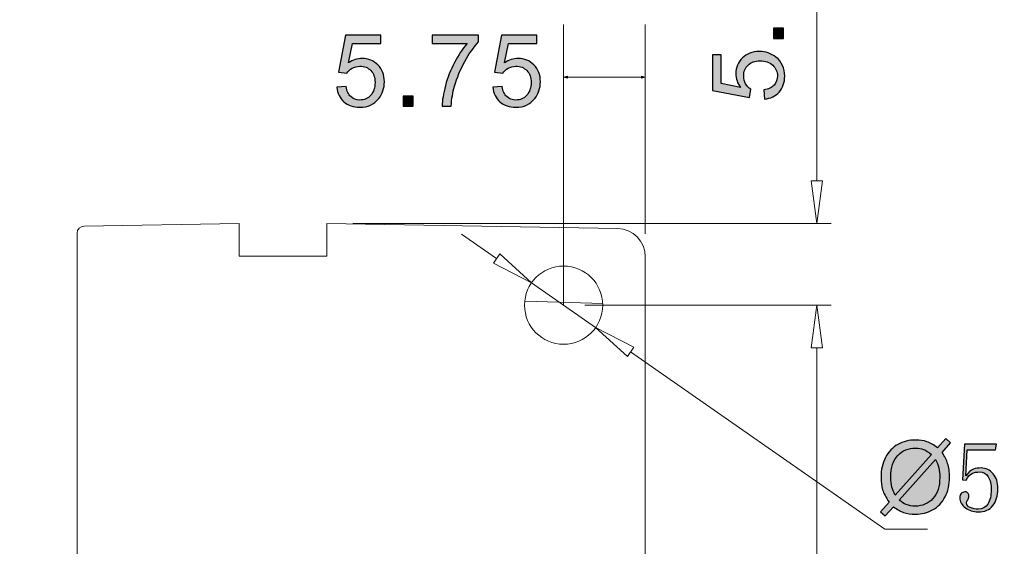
# Model space of a CAD drawing. Header units: millimetres. Extents: x -296 to 295, y -209 to 209.
# Tile 118 of 120: x 180 to 249, y 137 to 174. Entities that reach past the tile are written whole.
import ezdxf

# ---------------------------------------------------------------- set-up
doc = ezdxf.new("R2010")
doc.units = ezdxf.units.MM
doc.header["$MEASUREMENT"] = 0
doc.layers.add('layer 1', color=7, linetype='Continuous')

msp = doc.modelspace()

# ---------------------------------------------------------------- hatches: boundary and pattern name
at = {"layer": 'layer 1'}
h = msp.add_hatch(color=18, dxfattribs=at)
edge = h.paths.add_edge_path()
edge.add_spline(control_points=[(201.8624, 169.0654), (201.8624, 169.0654), (202.5116, 169.1147), (202.5116, 169.1147), (202.5598, 168.7984), (202.6715, 168.5609), (202.8455, 168.401), (203.0196, 168.2422), (203.2324, 168.1622), (203.4829, 168.1622), (203.7851, 168.1622), (204.0379, 168.2751), (204.2437, 168.4997), (204.4483, 168.7255), (204.5506, 169.0242), (204.5506, 169.3958), (204.5506, 169.7497), (204.453, 170.0284), (204.2566, 170.2331), (204.0603, 170.4377), (203.8004, 170.54), (203.477, 170.54), (203.2759, 170.54), (203.096, 170.4941), (202.9361, 170.4024), (202.7773, 170.3107), (202.6527, 170.1919), (202.5609, 170.0461), (202.5609, 170.0461), (201.9753, 170.1307), (201.9753, 170.1307), (201.9753, 170.1307), (202.4622, 172.7272), (202.4622, 172.7272), (202.4622, 172.7272), (204.9669, 172.7272), (204.9669, 172.7272), (204.9669, 172.7272), (204.9669, 172.1345), (204.9669, 172.1345), (204.9669, 172.1345), (202.9572, 172.1345), (202.9572, 172.1345), (202.9572, 172.1345), (202.6879, 170.7716), (202.6879, 170.7716), (202.9902, 170.9845), (203.3077, 171.0903), (203.6393, 171.0903), (204.0791, 171.0903), (204.4507, 170.9374), (204.7529, 170.6317), (205.0551, 170.326), (205.2068, 169.9332), (205.2068, 169.4534), (205.2068, 168.996), (205.0739, 168.6009), (204.8081, 168.2681), (204.4848, 167.8588), (204.0426, 167.6542), (203.4829, 167.6542), (203.0243, 167.6542), (202.6503, 167.7836), (202.3599, 168.0411), (202.0694, 168.2986), (201.9036, 168.6397), (201.8624, 169.0654)], knot_values=[0, 0, 0, 0, 0.0454545, 0.0454545, 0.0454545, 0.0909091, 0.0909091, 0.0909091, 0.1363636, 0.1363636, 0.1363636, 0.1818182, 0.1818182, 0.1818182, 0.2272727, 0.2272727, 0.2272727, 0.2727273, 0.2727273, 0.2727273, 0.3181818, 0.3181818, 0.3181818, 0.3636364, 0.3636364, 0.3636364, 0.4090909, 0.4090909, 0.4090909, 0.4545455, 0.4545455, 0.4545455, 0.5, 0.5, 0.5, 0.5454545, 0.5454545, 0.5454545, 0.5909091, 0.5909091, 0.5909091, 0.6363636, 0.6363636, 0.6363636, 0.6818182, 0.6818182, 0.6818182, 0.7272727, 0.7272727, 0.7272727, 0.7727273, 0.7727273, 0.7727273, 0.8181818, 0.8181818, 0.8181818, 0.8636364, 0.8636364, 0.8636364, 0.9090909, 0.9090909, 0.9090909, 0.9545455, 0.9545455, 0.9545455, 1, 1, 1, 1], degree=3, periodic=1)
h = msp.add_hatch(color=18, dxfattribs=at)
edge = h.paths.add_edge_path()
edge.add_spline(control_points=[(208.5663, 172.1345), (208.5663, 172.1345), (208.5663, 172.7272), (208.5663, 172.7272), (208.5663, 172.7272), (211.8331, 172.7272), (211.8331, 172.7272), (211.8331, 172.7272), (211.8331, 172.2474), (211.8331, 172.2474), (211.512, 171.9052), (211.1922, 171.4501), (210.877, 170.8822), (210.5607, 170.3142), (210.3173, 169.7298), (210.1444, 169.1289), (210.0209, 168.7067), (209.941, 168.2422), (209.9069, 167.7389), (209.9069, 167.7389), (209.2719, 167.7389), (209.2719, 167.7389), (209.2789, 168.1364), (209.3565, 168.6173), (209.5059, 169.1806), (209.6552, 169.745), (209.8681, 170.2883), (210.1468, 170.8116), (210.4255, 171.3349), (210.7218, 171.7759), (211.0358, 172.1345), (211.0358, 172.1345), (208.5663, 172.1345), (208.5663, 172.1345)], knot_values=[0, 0, 0, 0, 0.0909091, 0.0909091, 0.0909091, 0.1818182, 0.1818182, 0.1818182, 0.2727273, 0.2727273, 0.2727273, 0.3636364, 0.3636364, 0.3636364, 0.4545455, 0.4545455, 0.4545455, 0.5454545, 0.5454545, 0.5454545, 0.6363636, 0.6363636, 0.6363636, 0.7272727, 0.7272727, 0.7272727, 0.8181818, 0.8181818, 0.8181818, 0.9090909, 0.9090909, 0.9090909, 1, 1, 1, 1], degree=3, periodic=1)
h = msp.add_hatch(color=18, dxfattribs=at)
edge = h.paths.add_edge_path()
edge.add_spline(control_points=[(212.8472, 169.0654), (212.8472, 169.0654), (213.4964, 169.1147), (213.4964, 169.1147), (213.5446, 168.7984), (213.6563, 168.5609), (213.8303, 168.401), (214.0044, 168.2422), (214.2172, 168.1622), (214.4677, 168.1622), (214.7699, 168.1622), (215.0227, 168.2751), (215.2285, 168.4997), (215.4331, 168.7255), (215.5354, 169.0242), (215.5354, 169.3958), (215.5354, 169.7497), (215.4378, 170.0284), (215.2414, 170.2331), (215.0451, 170.4377), (214.7852, 170.54), (214.4618, 170.54), (214.2607, 170.54), (214.0808, 170.4941), (213.9209, 170.4024), (213.7621, 170.3107), (213.6375, 170.1919), (213.5457, 170.0461), (213.5457, 170.0461), (212.9601, 170.1307), (212.9601, 170.1307), (212.9601, 170.1307), (213.447, 172.7272), (213.447, 172.7272), (213.447, 172.7272), (215.9517, 172.7272), (215.9517, 172.7272), (215.9517, 172.7272), (215.9517, 172.1345), (215.9517, 172.1345), (215.9517, 172.1345), (213.942, 172.1345), (213.942, 172.1345), (213.942, 172.1345), (213.6727, 170.7716), (213.6727, 170.7716), (213.975, 170.9845), (214.2925, 171.0903), (214.6241, 171.0903), (215.0639, 171.0903), (215.4355, 170.9374), (215.7377, 170.6317), (216.0399, 170.326), (216.1916, 169.9332), (216.1916, 169.4534), (216.1916, 168.996), (216.0587, 168.6009), (215.7929, 168.2681), (215.4696, 167.8588), (215.0274, 167.6542), (214.4677, 167.6542), (214.0091, 167.6542), (213.6351, 167.7836), (213.3447, 168.0411), (213.0542, 168.2986), (212.8884, 168.6397), (212.8472, 169.0654)], knot_values=[0, 0, 0, 0, 0.0454545, 0.0454545, 0.0454545, 0.0909091, 0.0909091, 0.0909091, 0.1363636, 0.1363636, 0.1363636, 0.1818182, 0.1818182, 0.1818182, 0.2272727, 0.2272727, 0.2272727, 0.2727273, 0.2727273, 0.2727273, 0.3181818, 0.3181818, 0.3181818, 0.3636364, 0.3636364, 0.3636364, 0.4090909, 0.4090909, 0.4090909, 0.4545455, 0.4545455, 0.4545455, 0.5, 0.5, 0.5, 0.5454545, 0.5454545, 0.5454545, 0.5909091, 0.5909091, 0.5909091, 0.6363636, 0.6363636, 0.6363636, 0.6818182, 0.6818182, 0.6818182, 0.7272727, 0.7272727, 0.7272727, 0.7727273, 0.7727273, 0.7727273, 0.8181818, 0.8181818, 0.8181818, 0.8636364, 0.8636364, 0.8636364, 0.9090909, 0.9090909, 0.9090909, 0.9545455, 0.9545455, 0.9545455, 1, 1, 1, 1], degree=3, periodic=1)
h = msp.add_hatch(color=18, dxfattribs=at)
edge = h.paths.add_edge_path()
edge.add_spline(control_points=[(233.3028, 172.5008), (233.3028, 172.5008), (232.5972, 172.5008), (232.5972, 172.5008), (232.5972, 172.5008), (232.5972, 173.2063), (232.5972, 173.2063), (232.5972, 173.2063), (233.3028, 173.2063), (233.3028, 173.2063), (233.3028, 173.2063), (233.3028, 172.5008), (233.3028, 172.5008)], knot_values=[0, 0, 0, 0, 0.25, 0.25, 0.25, 0.5, 0.5, 0.5, 0.75, 0.75, 0.75, 1, 1, 1, 1], degree=3, periodic=1)
h = msp.add_hatch(color=18, dxfattribs=at)
edge = h.paths.add_edge_path()
edge.add_spline(control_points=[(231.9763, 168.2309), (231.9763, 168.2309), (231.927, 168.8801), (231.927, 168.8801), (232.2433, 168.9283), (232.4808, 169.04), (232.6407, 169.214), (232.7995, 169.3881), (232.8795, 169.6009), (232.8795, 169.8514), (232.8795, 170.1536), (232.7666, 170.4064), (232.542, 170.6122), (232.3162, 170.8168), (232.0175, 170.9191), (231.6459, 170.9191), (231.292, 170.9191), (231.0133, 170.8215), (230.8086, 170.6251), (230.604, 170.4288), (230.5017, 170.1689), (230.5017, 169.8455), (230.5017, 169.6444), (230.5476, 169.4645), (230.6393, 169.3046), (230.731, 169.1458), (230.8498, 169.0212), (230.9956, 168.9294), (230.9956, 168.9294), (230.911, 168.3438), (230.911, 168.3438), (230.911, 168.3438), (228.3145, 168.8307), (228.3145, 168.8307), (228.3145, 168.8307), (228.3145, 171.3354), (228.3145, 171.3354), (228.3145, 171.3354), (228.9072, 171.3354), (228.9072, 171.3354), (228.9072, 171.3354), (228.9072, 169.3257), (228.9072, 169.3257), (228.9072, 169.3257), (230.2701, 169.0564), (230.2701, 169.0564), (230.0572, 169.3587), (229.9514, 169.6762), (229.9514, 170.0078), (229.9514, 170.4476), (230.1043, 170.8192), (230.41, 171.1214), (230.7157, 171.4236), (231.1085, 171.5753), (231.5883, 171.5753), (232.0457, 171.5753), (232.4408, 171.4424), (232.7736, 171.1766), (233.1829, 170.8533), (233.3875, 170.4111), (233.3875, 169.8514), (233.3875, 169.3928), (233.2581, 169.0188), (233.0006, 168.7284), (232.7431, 168.4379), (232.402, 168.2721), (231.9763, 168.2309)], knot_values=[0, 0, 0, 0, 0.0454545, 0.0454545, 0.0454545, 0.0909091, 0.0909091, 0.0909091, 0.1363636, 0.1363636, 0.1363636, 0.1818182, 0.1818182, 0.1818182, 0.2272727, 0.2272727, 0.2272727, 0.2727273, 0.2727273, 0.2727273, 0.3181818, 0.3181818, 0.3181818, 0.3636364, 0.3636364, 0.3636364, 0.4090909, 0.4090909, 0.4090909, 0.4545455, 0.4545455, 0.4545455, 0.5, 0.5, 0.5, 0.5454545, 0.5454545, 0.5454545, 0.5909091, 0.5909091, 0.5909091, 0.6363636, 0.6363636, 0.6363636, 0.6818182, 0.6818182, 0.6818182, 0.7272727, 0.7272727, 0.7272727, 0.7727273, 0.7727273, 0.7727273, 0.8181818, 0.8181818, 0.8181818, 0.8636364, 0.8636364, 0.8636364, 0.9090909, 0.9090909, 0.9090909, 0.9545455, 0.9545455, 0.9545455, 1, 1, 1, 1], degree=3, periodic=1)
h = msp.add_hatch(color=18, dxfattribs=at)
edge = h.paths.add_edge_path()
edge.add_spline(control_points=[(218.0919, 169.8512), (218.0919, 169.8512), (217.8253, 169.7798), (217.8253, 169.7798), (217.8253, 169.7798), (218.0919, 169.7083), (218.0919, 169.7083), (218.0919, 169.7083), (218.0919, 169.8512), (218.0919, 169.8512)], knot_values=[0, 0, 0, 0, 0.3333333, 0.3333333, 0.3333333, 0.6666667, 0.6666667, 0.6666667, 1, 1, 1, 1], degree=3, periodic=1)
h = msp.add_hatch(color=18, dxfattribs=at)
edge = h.paths.add_edge_path()
edge.add_spline(control_points=[(223.3086, 169.8512), (223.3086, 169.8512), (223.5753, 169.7798), (223.5753, 169.7798), (223.5753, 169.7798), (223.3086, 169.7083), (223.3086, 169.7083), (223.3086, 169.7083), (223.3086, 169.8512), (223.3086, 169.8512)], knot_values=[0, 0, 0, 0, 0.3333333, 0.3333333, 0.3333333, 0.6666667, 0.6666667, 0.6666667, 1, 1, 1, 1], degree=3, periodic=1)
h = msp.add_hatch(color=18, dxfattribs=at)
edge = h.paths.add_edge_path()
edge.add_spline(control_points=[(206.5244, 167.7389), (206.5244, 167.7389), (206.5244, 168.4445), (206.5244, 168.4445), (206.5244, 168.4445), (207.2299, 168.4445), (207.2299, 168.4445), (207.2299, 168.4445), (207.2299, 167.7389), (207.2299, 167.7389), (207.2299, 167.7389), (206.5244, 167.7389), (206.5244, 167.7389)], knot_values=[0, 0, 0, 0, 0.25, 0.25, 0.25, 0.5, 0.5, 0.5, 0.75, 0.75, 0.75, 1, 1, 1, 1], degree=3, periodic=1)
h = msp.add_hatch(color=18, dxfattribs=at)
edge = h.paths.add_edge_path()
edge.add_spline(control_points=[(215.559, 155.3115), (215.559, 155.317), (215.5635, 155.3215), (215.569, 155.3215), (215.5745, 155.3215), (215.579, 155.317), (215.579, 155.3115), (215.579, 155.3059), (215.5745, 155.3015), (215.569, 155.3015), (215.5635, 155.3015), (215.559, 155.3059), (215.559, 155.3115)], knot_values=[0, 0, 0, 0, 0.25, 0.25, 0.25, 0.5, 0.5, 0.5, 0.75, 0.75, 0.75, 1, 1, 1, 1], degree=3, periodic=1)
h = msp.add_hatch(color=18, dxfattribs=at)
edge = h.paths.add_edge_path()
edge.add_spline(control_points=[(217.8153, 153.7392), (217.8153, 153.7448), (217.8197, 153.7492), (217.8253, 153.7492), (217.8308, 153.7492), (217.8353, 153.7448), (217.8353, 153.7392), (217.8353, 153.7337), (217.8308, 153.7292), (217.8253, 153.7292), (217.8197, 153.7292), (217.8153, 153.7337), (217.8153, 153.7392)], knot_values=[0, 0, 0, 0, 0.25, 0.25, 0.25, 0.5, 0.5, 0.5, 0.75, 0.75, 0.75, 1, 1, 1, 1], degree=3, periodic=1)
h = msp.add_hatch(color=18, dxfattribs=at)
edge = h.paths.add_edge_path()
edge.add_spline(control_points=[(220.5653, 153.7392), (220.5653, 153.7448), (220.5697, 153.7492), (220.5753, 153.7492), (220.5808, 153.7492), (220.5853, 153.7448), (220.5853, 153.7392), (220.5853, 153.7337), (220.5808, 153.7292), (220.5753, 153.7292), (220.5697, 153.7292), (220.5653, 153.7337), (220.5653, 153.7392)], knot_values=[0, 0, 0, 0, 0.25, 0.25, 0.25, 0.5, 0.5, 0.5, 0.75, 0.75, 0.75, 1, 1, 1, 1], degree=3, periodic=1)
h = msp.add_hatch(color=18, dxfattribs=at)
edge = h.paths.add_edge_path()
edge.add_spline(control_points=[(235.6445, 153.7392), (235.6445, 153.7448), (235.649, 153.7492), (235.6545, 153.7492), (235.66, 153.7492), (235.6645, 153.7448), (235.6645, 153.7392), (235.6645, 153.7337), (235.66, 153.7292), (235.6545, 153.7292), (235.649, 153.7292), (235.6445, 153.7337), (235.6445, 153.7392)], knot_values=[0, 0, 0, 0, 0.25, 0.25, 0.25, 0.5, 0.5, 0.5, 0.75, 0.75, 0.75, 1, 1, 1, 1], degree=3, periodic=1)
h = msp.add_hatch(color=18, dxfattribs=at)
edge = h.paths.add_edge_path()
edge.add_spline(control_points=[(220.0715, 152.167), (220.0715, 152.1725), (220.076, 152.177), (220.0815, 152.177), (220.087, 152.177), (220.0915, 152.1725), (220.0915, 152.167), (220.0915, 152.1615), (220.087, 152.157), (220.0815, 152.157), (220.076, 152.157), (220.0715, 152.1615), (220.0715, 152.167)], knot_values=[0, 0, 0, 0, 0.25, 0.25, 0.25, 0.5, 0.5, 0.5, 0.75, 0.75, 0.75, 1, 1, 1, 1], degree=3, periodic=1)
h = msp.add_hatch(color=18, dxfattribs=at)
edge = h.paths.add_edge_path()
edge.add_spline(control_points=[(244.1506, 143.7072), (244.1506, 143.7072), (244.728, 144.3528), (244.728, 144.3528), (244.728, 144.3528), (245.0678, 144.0635), (245.0678, 144.0635), (245.0678, 144.0635), (244.4622, 143.385), (244.4622, 143.385), (244.6586, 143.091), (244.7903, 142.8346), (244.8597, 142.6135), (244.9502, 142.3243), (244.9961, 141.9997), (244.9961, 141.6422), (244.9961, 141.1248), (244.8914, 140.6639), (244.6833, 140.2593), (244.474, 139.8548), (244.1812, 139.5502), (243.8037, 139.3433), (243.4262, 139.1363), (243.0252, 139.0328), (242.6007, 139.0328), (242.2844, 139.0328), (241.9975, 139.0775), (241.7411, 139.1669), (241.5435, 139.2363), (241.3131, 139.3691), (241.0485, 139.5644), (241.0485, 139.5644), (240.4676, 138.9129), (240.4676, 138.9129), (240.4676, 138.9129), (240.1277, 139.2033), (240.1277, 139.2033), (240.1277, 139.2033), (240.7357, 139.8842), (240.7357, 139.8842), (240.5099, 140.2264), (240.3594, 140.518), (240.2841, 140.7603), (240.2077, 141.0025), (240.1701, 141.2942), (240.1701, 141.634), (240.1701, 142.1526), (240.2735, 142.6147), (240.4805, 143.0192), (240.6875, 143.4249), (240.9767, 143.7319), (241.3507, 143.9412), (241.7235, 144.1493), (242.1386, 144.254), (242.596, 144.254), (242.9041, 144.254), (243.1734, 144.2128), (243.4039, 144.1317), (243.6355, 144.0505), (243.8837, 143.9094), (244.1506, 143.7072)], knot_values=[0, 0, 0, 0, 0.05, 0.05, 0.05, 0.1, 0.1, 0.1, 0.15, 0.15, 0.15, 0.2, 0.2, 0.2, 0.25, 0.25, 0.25, 0.3, 0.3, 0.3, 0.35, 0.35, 0.35, 0.4, 0.4, 0.4, 0.45, 0.45, 0.45, 0.5, 0.5, 0.5, 0.55, 0.55, 0.55, 0.6, 0.6, 0.6, 0.65, 0.65, 0.65, 0.7, 0.7, 0.7, 0.75, 0.75, 0.75, 0.8, 0.8, 0.8, 0.85, 0.85, 0.85, 0.9, 0.9, 0.9, 0.95, 0.95, 0.95, 1, 1, 1, 1], degree=3, periodic=1)
h = msp.add_hatch(color=18, dxfattribs=at)
edge = h.paths.add_edge_path()
edge.add_spline(control_points=[(243.7331, 143.2403), (243.5156, 143.4108), (243.3274, 143.5273), (243.1652, 143.5896), (243.0041, 143.6519), (242.8147, 143.6825), (242.5972, 143.6825), (242.0951, 143.6825), (241.68, 143.512), (241.353, 143.1709), (241.025, 142.8299), (240.8615, 142.3207), (240.8615, 141.6434), (240.8615, 141.3776), (240.8862, 141.1401), (240.9368, 140.9343), (240.9732, 140.7803), (241.0497, 140.5909), (241.1661, 140.3663), (241.1661, 140.3663), (243.7331, 143.2403), (243.7331, 143.2403)], knot_values=[0, 0, 0, 0, 0.1428571, 0.1428571, 0.1428571, 0.2857143, 0.2857143, 0.2857143, 0.4285714, 0.4285714, 0.4285714, 0.5714286, 0.5714286, 0.5714286, 0.7142857, 0.7142857, 0.7142857, 0.8571429, 0.8571429, 0.8571429, 1, 1, 1, 1], degree=3, periodic=1)
h = msp.add_hatch(color=18, dxfattribs=at)
edge = h.paths.add_edge_path()
edge.add_spline(control_points=[(246.6706, 142.2043), (246.8447, 142.2596), (247.0246, 142.2866), (247.208, 142.2866), (247.5573, 142.2866), (247.8419, 142.1538), (248.0618, 141.8868), (248.2828, 141.6211), (248.3934, 141.2671), (248.3934, 140.8261), (248.3934, 140.3299), (248.2781, 139.9348), (248.0488, 139.6408), (247.8183, 139.3468), (247.4656, 139.1998), (246.987, 139.1998), (246.6565, 139.1998), (246.3625, 139.2962), (246.105, 139.4891), (245.8487, 139.6819), (245.7193, 139.9171), (245.7193, 140.1923), (245.7193, 140.3028), (245.7511, 140.3993), (245.8157, 140.4816), (245.8804, 140.5639), (245.9674, 140.6062), (246.078, 140.6062), (246.1885, 140.6062), (246.2614, 140.5686), (246.2979, 140.4957), (246.3355, 140.4216), (246.3531, 140.3581), (246.3531, 140.3028), (246.3531, 140.1923), (246.3261, 140.1053), (246.2708, 140.0406), (246.2156, 139.9759), (246.1885, 139.9077), (246.1885, 139.8336), (246.1885, 139.6867), (246.2755, 139.5773), (246.4496, 139.5032), (246.6248, 139.4303), (246.8129, 139.3927), (247.0152, 139.3927), (247.3092, 139.3927), (247.5338, 139.5126), (247.6902, 139.7513), (247.8466, 139.99), (247.9242, 140.3299), (247.9242, 140.7709), (247.9242, 141.1389), (247.856, 141.4376), (247.7172, 141.6669), (247.5796, 141.8962), (247.3727, 142.0115), (247.0975, 142.0115), (246.8952, 142.0115), (246.7212, 141.975), (246.5742, 141.9009), (246.4272, 141.828), (246.2896, 141.6716), (246.1603, 141.4329), (246.1603, 141.4329), (245.9122, 141.46), (245.9122, 141.46), (245.9122, 141.46), (246.0497, 143.9682), (246.0497, 143.9682), (246.0497, 143.9682), (248.3099, 143.9682), (248.3099, 143.9682), (248.3099, 143.9682), (248.2276, 143.5543), (248.2276, 143.5543), (248.2276, 143.5543), (246.2426, 143.5543), (246.2426, 143.5543), (246.2426, 143.5543), (246.1332, 141.7363), (246.1332, 141.7363), (246.3167, 141.9927), (246.4954, 142.1491), (246.6706, 142.2043)], knot_values=[0, 0, 0, 0, 0.0357143, 0.0357143, 0.0357143, 0.0714286, 0.0714286, 0.0714286, 0.1071429, 0.1071429, 0.1071429, 0.1428571, 0.1428571, 0.1428571, 0.1785714, 0.1785714, 0.1785714, 0.2142857, 0.2142857, 0.2142857, 0.25, 0.25, 0.25, 0.2857143, 0.2857143, 0.2857143, 0.3214286, 0.3214286, 0.3214286, 0.3571429, 0.3571429, 0.3571429, 0.3928571, 0.3928571, 0.3928571, 0.4285714, 0.4285714, 0.4285714, 0.4642857, 0.4642857, 0.4642857, 0.5, 0.5, 0.5, 0.5357143, 0.5357143, 0.5357143, 0.5714286, 0.5714286, 0.5714286, 0.6071429, 0.6071429, 0.6071429, 0.6428571, 0.6428571, 0.6428571, 0.6785714, 0.6785714, 0.6785714, 0.7142857, 0.7142857, 0.7142857, 0.75, 0.75, 0.75, 0.7857143, 0.7857143, 0.7857143, 0.8214286, 0.8214286, 0.8214286, 0.8571429, 0.8571429, 0.8571429, 0.8928571, 0.8928571, 0.8928571, 0.9285714, 0.9285714, 0.9285714, 0.9642857, 0.9642857, 0.9642857, 1, 1, 1, 1], degree=3, periodic=1)
h = msp.add_hatch(color=18, dxfattribs=at)
edge = h.paths.add_edge_path()
edge.add_spline(control_points=[(244.0154, 142.8852), (244.0154, 142.8852), (241.4577, 140.0218), (241.4577, 140.0218), (241.6353, 139.8772), (241.7987, 139.776), (241.9469, 139.7184), (242.1421, 139.642), (242.3526, 139.6043), (242.5795, 139.6043), (243.0793, 139.6043), (243.4909, 139.7807), (243.8166, 140.1347), (244.1424, 140.4886), (244.3046, 140.9849), (244.3046, 141.6222), (244.3046, 142.1008), (244.2082, 142.5207), (244.0154, 142.8852)], knot_values=[0, 0, 0, 0, 0.1666667, 0.1666667, 0.1666667, 0.3333333, 0.3333333, 0.3333333, 0.5, 0.5, 0.5, 0.6666667, 0.6666667, 0.6666667, 0.8333333, 0.8333333, 0.8333333, 1, 1, 1, 1], degree=3, periodic=1)

# ---------------------------------------------------------------- linework, layer by layer
at = {"layer": 'layer 1', "color": 1, "lineweight": 0}
msp.add_open_spline([(295.3283, 209.2747), (295.3283, 209.2747), (295.3283, -208.9236), (295.3283, -208.9236), (295.3283, -208.9236), (-296.1944, -208.9236), (-296.1944, -208.9236), (-296.1944, -208.9236), (-296.1944, 209.2747), (-296.1944, 209.2747), (-296.1944, 209.2747), (295.3283, 209.2747), (295.3283, 209.2747)], degree=3, knots=[0, 0, 0, 0, 0.25, 0.25, 0.25, 0.5, 0.5, 0.5, 0.75, 0.75, 0.75, 1, 1, 1, 1], dxfattribs=at)
at = {"layer": 'layer 1', "color": 5, "lineweight": 0}
msp.add_open_spline([(-281.2487, 194.7284), (-281.2487, 194.7284), (-281.2487, -197.0649), (-281.2487, -197.0649), (-281.2487, -197.0649), (283.3586, -197.0649), (283.3586, -197.0649)], degree=3, knots=[0, 0, 0, 0, 0.5, 0.5, 0.5, 1, 1, 1, 1], dxfattribs=at)
at = {"layer": 'layer 1', "lineweight": 0}
for points in [[(235.6545, 162.4892), (235.6545, 162.4892), (235.6545, 189.1346), (235.6545, 189.1346)], [(217.8253, 153.7392), (217.8253, 153.7392), (217.8253, 173.474), (217.8253, 173.474)], [(223.5753, 158.7513), (223.5753, 158.7513), (223.5753, 173.474), (223.5753, 173.474)], [(223.5753, 169.7798), (223.5753, 169.7798), (217.8253, 169.7798), (217.8253, 169.7798)], [(202.9933, 159.4892), (202.9933, 159.4892), (236.6545, 159.4892), (236.6545, 159.4892)], [(213.1077, 157.0266), (213.1077, 157.0266), (210.6463, 158.7418), (210.6463, 158.7418)], [(215.569, 155.3115), (215.569, 155.3115), (220.0815, 152.167), (220.0815, 152.167)], [(219.3253, 153.7392), (219.3253, 153.7392), (236.6545, 153.7392), (236.6545, 153.7392)], [(222.0753, 153.7392), (222.0753, 153.7392), (236.6545, 153.7392), (236.6545, 153.7392)], [(222.5429, 150.4519), (222.5429, 150.4519), (240.4446, 137.9774), (240.4446, 137.9774)], [(235.6545, 150.7392), (235.6545, 150.7392), (235.6545, -3.265), (235.6545, -3.265)], [(235.6545, 150.7392), (235.6545, 150.7392), (235.6545, 147.7392), (235.6545, 147.7392)], [(240.4446, 137.9774), (240.4446, 137.9774), (243.4446, 137.9774), (243.4446, 137.9774)]]:
    msp.add_open_spline(points, degree=3, dxfattribs=at)
at = {"layer": 'layer 1'}
for points, knots in [([(201.8624, 169.0654), (201.8624, 169.0654), (202.5116, 169.1147), (202.5116, 169.1147), (202.5598, 168.7984), (202.6715, 168.5609), (202.8455, 168.401), (203.0196, 168.2422), (203.2324, 168.1622), (203.4829, 168.1622), (203.7851, 168.1622), (204.0379, 168.2751), (204.2437, 168.4997), (204.4483, 168.7255), (204.5506, 169.0242), (204.5506, 169.3958), (204.5506, 169.7497), (204.453, 170.0284), (204.2566, 170.2331), (204.0603, 170.4377), (203.8004, 170.54), (203.477, 170.54), (203.2759, 170.54), (203.096, 170.4941), (202.9361, 170.4024), (202.7773, 170.3107), (202.6527, 170.1919), (202.5609, 170.0461), (202.5609, 170.0461), (201.9753, 170.1307), (201.9753, 170.1307), (201.9753, 170.1307), (202.4622, 172.7272), (202.4622, 172.7272), (202.4622, 172.7272), (204.9669, 172.7272), (204.9669, 172.7272), (204.9669, 172.7272), (204.9669, 172.1345), (204.9669, 172.1345), (204.9669, 172.1345), (202.9572, 172.1345), (202.9572, 172.1345), (202.9572, 172.1345), (202.6879, 170.7716), (202.6879, 170.7716), (202.9902, 170.9845), (203.3077, 171.0903), (203.6393, 171.0903), (204.0791, 171.0903), (204.4507, 170.9374), (204.7529, 170.6317), (205.0551, 170.326), (205.2068, 169.9332), (205.2068, 169.4534), (205.2068, 168.996), (205.0739, 168.6009), (204.8081, 168.2681), (204.4848, 167.8588), (204.0426, 167.6542), (203.4829, 167.6542), (203.0243, 167.6542), (202.6503, 167.7836), (202.3599, 168.0411), (202.0694, 168.2986), (201.9036, 168.6397), (201.8624, 169.0654)], [0, 0, 0, 0, 0.0454545, 0.0454545, 0.0454545, 0.0909091, 0.0909091, 0.0909091, 0.1363636, 0.1363636, 0.1363636, 0.1818182, 0.1818182, 0.1818182, 0.2272727, 0.2272727, 0.2272727, 0.2727273, 0.2727273, 0.2727273, 0.3181818, 0.3181818, 0.3181818, 0.3636364, 0.3636364, 0.3636364, 0.4090909, 0.4090909, 0.4090909, 0.4545455, 0.4545455, 0.4545455, 0.5, 0.5, 0.5, 0.5454545, 0.5454545, 0.5454545, 0.5909091, 0.5909091, 0.5909091, 0.6363636, 0.6363636, 0.6363636, 0.6818182, 0.6818182, 0.6818182, 0.7272727, 0.7272727, 0.7272727, 0.7727273, 0.7727273, 0.7727273, 0.8181818, 0.8181818, 0.8181818, 0.8636364, 0.8636364, 0.8636364, 0.9090909, 0.9090909, 0.9090909, 0.9545455, 0.9545455, 0.9545455, 1, 1, 1, 1]), ([(208.5663, 172.1345), (208.5663, 172.1345), (208.5663, 172.7272), (208.5663, 172.7272), (208.5663, 172.7272), (211.8331, 172.7272), (211.8331, 172.7272), (211.8331, 172.7272), (211.8331, 172.2474), (211.8331, 172.2474), (211.512, 171.9052), (211.1922, 171.4501), (210.877, 170.8822), (210.5607, 170.3142), (210.3173, 169.7298), (210.1444, 169.1289), (210.0209, 168.7067), (209.941, 168.2422), (209.9069, 167.7389), (209.9069, 167.7389), (209.2719, 167.7389), (209.2719, 167.7389), (209.2789, 168.1364), (209.3565, 168.6173), (209.5059, 169.1806), (209.6552, 169.745), (209.8681, 170.2883), (210.1468, 170.8116), (210.4255, 171.3349), (210.7218, 171.7759), (211.0358, 172.1345), (211.0358, 172.1345), (208.5663, 172.1345), (208.5663, 172.1345)], [0, 0, 0, 0, 0.0909091, 0.0909091, 0.0909091, 0.1818182, 0.1818182, 0.1818182, 0.2727273, 0.2727273, 0.2727273, 0.3636364, 0.3636364, 0.3636364, 0.4545455, 0.4545455, 0.4545455, 0.5454545, 0.5454545, 0.5454545, 0.6363636, 0.6363636, 0.6363636, 0.7272727, 0.7272727, 0.7272727, 0.8181818, 0.8181818, 0.8181818, 0.9090909, 0.9090909, 0.9090909, 1, 1, 1, 1]), ([(212.8472, 169.0654), (212.8472, 169.0654), (213.4964, 169.1147), (213.4964, 169.1147), (213.5446, 168.7984), (213.6563, 168.5609), (213.8303, 168.401), (214.0044, 168.2422), (214.2172, 168.1622), (214.4677, 168.1622), (214.7699, 168.1622), (215.0227, 168.2751), (215.2285, 168.4997), (215.4331, 168.7255), (215.5354, 169.0242), (215.5354, 169.3958), (215.5354, 169.7497), (215.4378, 170.0284), (215.2414, 170.2331), (215.0451, 170.4377), (214.7852, 170.54), (214.4618, 170.54), (214.2607, 170.54), (214.0808, 170.4941), (213.9209, 170.4024), (213.7621, 170.3107), (213.6375, 170.1919), (213.5457, 170.0461), (213.5457, 170.0461), (212.9601, 170.1307), (212.9601, 170.1307), (212.9601, 170.1307), (213.447, 172.7272), (213.447, 172.7272), (213.447, 172.7272), (215.9517, 172.7272), (215.9517, 172.7272), (215.9517, 172.7272), (215.9517, 172.1345), (215.9517, 172.1345), (215.9517, 172.1345), (213.942, 172.1345), (213.942, 172.1345), (213.942, 172.1345), (213.6727, 170.7716), (213.6727, 170.7716), (213.975, 170.9845), (214.2925, 171.0903), (214.6241, 171.0903), (215.0639, 171.0903), (215.4355, 170.9374), (215.7377, 170.6317), (216.0399, 170.326), (216.1916, 169.9332), (216.1916, 169.4534), (216.1916, 168.996), (216.0587, 168.6009), (215.7929, 168.2681), (215.4696, 167.8588), (215.0274, 167.6542), (214.4677, 167.6542), (214.0091, 167.6542), (213.6351, 167.7836), (213.3447, 168.0411), (213.0542, 168.2986), (212.8884, 168.6397), (212.8472, 169.0654)], [0, 0, 0, 0, 0.0454545, 0.0454545, 0.0454545, 0.0909091, 0.0909091, 0.0909091, 0.1363636, 0.1363636, 0.1363636, 0.1818182, 0.1818182, 0.1818182, 0.2272727, 0.2272727, 0.2272727, 0.2727273, 0.2727273, 0.2727273, 0.3181818, 0.3181818, 0.3181818, 0.3636364, 0.3636364, 0.3636364, 0.4090909, 0.4090909, 0.4090909, 0.4545455, 0.4545455, 0.4545455, 0.5, 0.5, 0.5, 0.5454545, 0.5454545, 0.5454545, 0.5909091, 0.5909091, 0.5909091, 0.6363636, 0.6363636, 0.6363636, 0.6818182, 0.6818182, 0.6818182, 0.7272727, 0.7272727, 0.7272727, 0.7727273, 0.7727273, 0.7727273, 0.8181818, 0.8181818, 0.8181818, 0.8636364, 0.8636364, 0.8636364, 0.9090909, 0.9090909, 0.9090909, 0.9545455, 0.9545455, 0.9545455, 1, 1, 1, 1]), ([(233.3028, 172.5008), (233.3028, 172.5008), (232.5972, 172.5008), (232.5972, 172.5008), (232.5972, 172.5008), (232.5972, 173.2063), (232.5972, 173.2063), (232.5972, 173.2063), (233.3028, 173.2063), (233.3028, 173.2063), (233.3028, 173.2063), (233.3028, 172.5008), (233.3028, 172.5008)], [0, 0, 0, 0, 0.25, 0.25, 0.25, 0.5, 0.5, 0.5, 0.75, 0.75, 0.75, 1, 1, 1, 1]), ([(231.9763, 168.2309), (231.9763, 168.2309), (231.927, 168.8801), (231.927, 168.8801), (232.2433, 168.9283), (232.4808, 169.04), (232.6407, 169.214), (232.7995, 169.3881), (232.8795, 169.6009), (232.8795, 169.8514), (232.8795, 170.1536), (232.7666, 170.4064), (232.542, 170.6122), (232.3162, 170.8168), (232.0175, 170.9191), (231.6459, 170.9191), (231.292, 170.9191), (231.0133, 170.8215), (230.8086, 170.6251), (230.604, 170.4288), (230.5017, 170.1689), (230.5017, 169.8455), (230.5017, 169.6444), (230.5476, 169.4645), (230.6393, 169.3046), (230.731, 169.1458), (230.8498, 169.0212), (230.9956, 168.9294), (230.9956, 168.9294), (230.911, 168.3438), (230.911, 168.3438), (230.911, 168.3438), (228.3145, 168.8307), (228.3145, 168.8307), (228.3145, 168.8307), (228.3145, 171.3354), (228.3145, 171.3354), (228.3145, 171.3354), (228.9072, 171.3354), (228.9072, 171.3354), (228.9072, 171.3354), (228.9072, 169.3257), (228.9072, 169.3257), (228.9072, 169.3257), (230.2701, 169.0564), (230.2701, 169.0564), (230.0572, 169.3587), (229.9514, 169.6762), (229.9514, 170.0078), (229.9514, 170.4476), (230.1043, 170.8192), (230.41, 171.1214), (230.7157, 171.4236), (231.1085, 171.5753), (231.5883, 171.5753), (232.0457, 171.5753), (232.4408, 171.4424), (232.7736, 171.1766), (233.1829, 170.8533), (233.3875, 170.4111), (233.3875, 169.8514), (233.3875, 169.3928), (233.2581, 169.0188), (233.0006, 168.7284), (232.7431, 168.4379), (232.402, 168.2721), (231.9763, 168.2309)], [0, 0, 0, 0, 0.0454545, 0.0454545, 0.0454545, 0.0909091, 0.0909091, 0.0909091, 0.1363636, 0.1363636, 0.1363636, 0.1818182, 0.1818182, 0.1818182, 0.2272727, 0.2272727, 0.2272727, 0.2727273, 0.2727273, 0.2727273, 0.3181818, 0.3181818, 0.3181818, 0.3636364, 0.3636364, 0.3636364, 0.4090909, 0.4090909, 0.4090909, 0.4545455, 0.4545455, 0.4545455, 0.5, 0.5, 0.5, 0.5454545, 0.5454545, 0.5454545, 0.5909091, 0.5909091, 0.5909091, 0.6363636, 0.6363636, 0.6363636, 0.6818182, 0.6818182, 0.6818182, 0.7272727, 0.7272727, 0.7272727, 0.7727273, 0.7727273, 0.7727273, 0.8181818, 0.8181818, 0.8181818, 0.8636364, 0.8636364, 0.8636364, 0.9090909, 0.9090909, 0.9090909, 0.9545455, 0.9545455, 0.9545455, 1, 1, 1, 1]), ([(206.5244, 167.7389), (206.5244, 167.7389), (206.5244, 168.4445), (206.5244, 168.4445), (206.5244, 168.4445), (207.2299, 168.4445), (207.2299, 168.4445), (207.2299, 168.4445), (207.2299, 167.7389), (207.2299, 167.7389), (207.2299, 167.7389), (206.5244, 167.7389), (206.5244, 167.7389)], [0, 0, 0, 0, 0.25, 0.25, 0.25, 0.5, 0.5, 0.5, 0.75, 0.75, 0.75, 1, 1, 1, 1]), ([(244.1506, 143.7072), (244.1506, 143.7072), (244.728, 144.3528), (244.728, 144.3528), (244.728, 144.3528), (245.0678, 144.0635), (245.0678, 144.0635), (245.0678, 144.0635), (244.4622, 143.385), (244.4622, 143.385), (244.6586, 143.091), (244.7903, 142.8346), (244.8597, 142.6135), (244.9502, 142.3243), (244.9961, 141.9997), (244.9961, 141.6422), (244.9961, 141.1248), (244.8914, 140.6639), (244.6833, 140.2593), (244.474, 139.8548), (244.1812, 139.5502), (243.8037, 139.3433), (243.4262, 139.1363), (243.0252, 139.0328), (242.6007, 139.0328), (242.2844, 139.0328), (241.9975, 139.0775), (241.7411, 139.1669), (241.5435, 139.2363), (241.3131, 139.3691), (241.0485, 139.5644), (241.0485, 139.5644), (240.4676, 138.9129), (240.4676, 138.9129), (240.4676, 138.9129), (240.1277, 139.2033), (240.1277, 139.2033), (240.1277, 139.2033), (240.7357, 139.8842), (240.7357, 139.8842), (240.5099, 140.2264), (240.3594, 140.518), (240.2841, 140.7603), (240.2077, 141.0025), (240.1701, 141.2942), (240.1701, 141.634), (240.1701, 142.1526), (240.2735, 142.6147), (240.4805, 143.0192), (240.6875, 143.4249), (240.9767, 143.7319), (241.3507, 143.9412), (241.7235, 144.1493), (242.1386, 144.254), (242.596, 144.254), (242.9041, 144.254), (243.1734, 144.2128), (243.4039, 144.1317), (243.6355, 144.0505), (243.8837, 143.9094), (244.1506, 143.7072)], [0, 0, 0, 0, 0.05, 0.05, 0.05, 0.1, 0.1, 0.1, 0.15, 0.15, 0.15, 0.2, 0.2, 0.2, 0.25, 0.25, 0.25, 0.3, 0.3, 0.3, 0.35, 0.35, 0.35, 0.4, 0.4, 0.4, 0.45, 0.45, 0.45, 0.5, 0.5, 0.5, 0.55, 0.55, 0.55, 0.6, 0.6, 0.6, 0.65, 0.65, 0.65, 0.7, 0.7, 0.7, 0.75, 0.75, 0.75, 0.8, 0.8, 0.8, 0.85, 0.85, 0.85, 0.9, 0.9, 0.9, 0.95, 0.95, 0.95, 1, 1, 1, 1]), ([(243.7331, 143.2403), (243.5156, 143.4108), (243.3274, 143.5273), (243.1652, 143.5896), (243.0041, 143.6519), (242.8147, 143.6825), (242.5972, 143.6825), (242.0951, 143.6825), (241.68, 143.512), (241.353, 143.1709), (241.025, 142.8299), (240.8615, 142.3207), (240.8615, 141.6434), (240.8615, 141.3776), (240.8862, 141.1401), (240.9368, 140.9343), (240.9732, 140.7803), (241.0497, 140.5909), (241.1661, 140.3663), (241.1661, 140.3663), (243.7331, 143.2403), (243.7331, 143.2403)], [0, 0, 0, 0, 0.1428571, 0.1428571, 0.1428571, 0.2857143, 0.2857143, 0.2857143, 0.4285714, 0.4285714, 0.4285714, 0.5714286, 0.5714286, 0.5714286, 0.7142857, 0.7142857, 0.7142857, 0.8571429, 0.8571429, 0.8571429, 1, 1, 1, 1]), ([(246.6706, 142.2043), (246.8447, 142.2596), (247.0246, 142.2866), (247.208, 142.2866), (247.5573, 142.2866), (247.8419, 142.1538), (248.0618, 141.8868), (248.2828, 141.6211), (248.3934, 141.2671), (248.3934, 140.8261), (248.3934, 140.3299), (248.2781, 139.9348), (248.0488, 139.6408), (247.8183, 139.3468), (247.4656, 139.1998), (246.987, 139.1998), (246.6565, 139.1998), (246.3625, 139.2962), (246.105, 139.4891), (245.8487, 139.6819), (245.7193, 139.9171), (245.7193, 140.1923), (245.7193, 140.3028), (245.7511, 140.3993), (245.8157, 140.4816), (245.8804, 140.5639), (245.9674, 140.6062), (246.078, 140.6062), (246.1885, 140.6062), (246.2614, 140.5686), (246.2979, 140.4957), (246.3355, 140.4216), (246.3531, 140.3581), (246.3531, 140.3028), (246.3531, 140.1923), (246.3261, 140.1053), (246.2708, 140.0406), (246.2156, 139.9759), (246.1885, 139.9077), (246.1885, 139.8336), (246.1885, 139.6867), (246.2755, 139.5773), (246.4496, 139.5032), (246.6248, 139.4303), (246.8129, 139.3927), (247.0152, 139.3927), (247.3092, 139.3927), (247.5338, 139.5126), (247.6902, 139.7513), (247.8466, 139.99), (247.9242, 140.3299), (247.9242, 140.7709), (247.9242, 141.1389), (247.856, 141.4376), (247.7172, 141.6669), (247.5796, 141.8962), (247.3727, 142.0115), (247.0975, 142.0115), (246.8952, 142.0115), (246.7212, 141.975), (246.5742, 141.9009), (246.4272, 141.828), (246.2896, 141.6716), (246.1603, 141.4329), (246.1603, 141.4329), (245.9122, 141.46), (245.9122, 141.46), (245.9122, 141.46), (246.0497, 143.9682), (246.0497, 143.9682), (246.0497, 143.9682), (248.3099, 143.9682), (248.3099, 143.9682), (248.3099, 143.9682), (248.2276, 143.5543), (248.2276, 143.5543), (248.2276, 143.5543), (246.2426, 143.5543), (246.2426, 143.5543), (246.2426, 143.5543), (246.1332, 141.7363), (246.1332, 141.7363), (246.3167, 141.9927), (246.4954, 142.1491), (246.6706, 142.2043)], [0, 0, 0, 0, 0.0357143, 0.0357143, 0.0357143, 0.0714286, 0.0714286, 0.0714286, 0.1071429, 0.1071429, 0.1071429, 0.1428571, 0.1428571, 0.1428571, 0.1785714, 0.1785714, 0.1785714, 0.2142857, 0.2142857, 0.2142857, 0.25, 0.25, 0.25, 0.2857143, 0.2857143, 0.2857143, 0.3214286, 0.3214286, 0.3214286, 0.3571429, 0.3571429, 0.3571429, 0.3928571, 0.3928571, 0.3928571, 0.4285714, 0.4285714, 0.4285714, 0.4642857, 0.4642857, 0.4642857, 0.5, 0.5, 0.5, 0.5357143, 0.5357143, 0.5357143, 0.5714286, 0.5714286, 0.5714286, 0.6071429, 0.6071429, 0.6071429, 0.6428571, 0.6428571, 0.6428571, 0.6785714, 0.6785714, 0.6785714, 0.7142857, 0.7142857, 0.7142857, 0.75, 0.75, 0.75, 0.7857143, 0.7857143, 0.7857143, 0.8214286, 0.8214286, 0.8214286, 0.8571429, 0.8571429, 0.8571429, 0.8928571, 0.8928571, 0.8928571, 0.9285714, 0.9285714, 0.9285714, 0.9642857, 0.9642857, 0.9642857, 1, 1, 1, 1]), ([(244.0154, 142.8852), (244.0154, 142.8852), (241.4577, 140.0218), (241.4577, 140.0218), (241.6353, 139.8772), (241.7987, 139.776), (241.9469, 139.7184), (242.1421, 139.642), (242.3526, 139.6043), (242.5795, 139.6043), (243.0793, 139.6043), (243.4909, 139.7807), (243.8166, 140.1347), (244.1424, 140.4886), (244.3046, 140.9849), (244.3046, 141.6222), (244.3046, 142.1008), (244.2082, 142.5207), (244.0154, 142.8852)], [0, 0, 0, 0, 0.1666667, 0.1666667, 0.1666667, 0.3333333, 0.3333333, 0.3333333, 0.5, 0.5, 0.5, 0.6666667, 0.6666667, 0.6666667, 0.8333333, 0.8333333, 0.8333333, 1, 1, 1, 1])]:
    msp.add_open_spline(points, degree=3, knots=knots, dxfattribs=at)
at = {"layer": 'layer 1', "lineweight": 0}
for points in [[(218.0919, 169.8512), (218.0919, 169.8512), (217.8253, 169.7798), (217.8253, 169.7798), (217.8253, 169.7798), (218.0919, 169.7083), (218.0919, 169.7083), (218.0919, 169.7083), (218.0919, 169.8512), (218.0919, 169.8512)], [(223.3086, 169.8512), (223.3086, 169.8512), (223.5753, 169.7798), (223.5753, 169.7798), (223.5753, 169.7798), (223.3086, 169.7083), (223.3086, 169.7083), (223.3086, 169.7083), (223.3086, 169.8512), (223.3086, 169.8512)]]:
    msp.add_open_spline(points, degree=3, knots=[0, 0, 0, 0, 0.3333333, 0.3333333, 0.3333333, 0.6666667, 0.6666667, 0.6666667, 1, 1, 1, 1], dxfattribs=at)
at = {"layer": 'layer 1', "lineweight": 9}
for points, knots in [([(236.0545, 162.4892), (236.0545, 162.4892), (235.2545, 162.4892), (235.2545, 162.4892), (235.2545, 162.4892), (235.6545, 159.4892), (235.6545, 159.4892)], [0, 0, 0, 0, 0.5, 0.5, 0.5, 1, 1, 1, 1]), ([(213.3364, 157.3548), (213.3364, 157.3548), (212.879, 156.6984), (212.879, 156.6984), (212.879, 156.6984), (215.569, 155.3115), (215.569, 155.3115)], [0, 0, 0, 0, 0.5, 0.5, 0.5, 1, 1, 1, 1]), ([(215.0753, 153.7392), (215.0753, 155.258), (216.3065, 156.4892), (217.8253, 156.4892), (219.344, 156.4892), (220.5753, 155.258), (220.5753, 153.7392), (220.5753, 152.2205), (219.3441, 150.9892), (217.8253, 150.9892), (216.3065, 150.9892), (215.0753, 152.2204), (215.0753, 153.7392)], [0, 0, 0, 0, 0.25, 0.25, 0.25, 0.5, 0.5, 0.5, 0.75, 0.75, 0.75, 1, 1, 1, 1]), ([(215.559, 155.3115), (215.559, 155.317), (215.5635, 155.3215), (215.569, 155.3215), (215.5745, 155.3215), (215.579, 155.317), (215.579, 155.3115), (215.579, 155.3059), (215.5745, 155.3015), (215.569, 155.3015), (215.5635, 155.3015), (215.559, 155.3059), (215.559, 155.3115)], [0, 0, 0, 0, 0.25, 0.25, 0.25, 0.5, 0.5, 0.5, 0.75, 0.75, 0.75, 1, 1, 1, 1]), ([(217.8153, 153.7392), (217.8153, 153.7448), (217.8197, 153.7492), (217.8253, 153.7492), (217.8308, 153.7492), (217.8353, 153.7448), (217.8353, 153.7392), (217.8353, 153.7337), (217.8308, 153.7292), (217.8253, 153.7292), (217.8197, 153.7292), (217.8153, 153.7337), (217.8153, 153.7392)], [0, 0, 0, 0, 0.25, 0.25, 0.25, 0.5, 0.5, 0.5, 0.75, 0.75, 0.75, 1, 1, 1, 1]), ([(220.5653, 153.7392), (220.5653, 153.7448), (220.5697, 153.7492), (220.5753, 153.7492), (220.5808, 153.7492), (220.5853, 153.7448), (220.5853, 153.7392), (220.5853, 153.7337), (220.5808, 153.7292), (220.5753, 153.7292), (220.5697, 153.7292), (220.5653, 153.7337), (220.5653, 153.7392)], [0, 0, 0, 0, 0.25, 0.25, 0.25, 0.5, 0.5, 0.5, 0.75, 0.75, 0.75, 1, 1, 1, 1]), ([(235.2545, 150.7392), (235.2545, 150.7392), (236.0545, 150.7392), (236.0545, 150.7392), (236.0545, 150.7392), (235.6545, 153.7392), (235.6545, 153.7392)], [0, 0, 0, 0, 0.5, 0.5, 0.5, 1, 1, 1, 1]), ([(235.2545, 150.7392), (235.2545, 150.7392), (236.0545, 150.7392), (236.0545, 150.7392), (236.0545, 150.7392), (235.6545, 153.7392), (235.6545, 153.7392)], [0, 0, 0, 0, 0.5, 0.5, 0.5, 1, 1, 1, 1]), ([(235.6445, 153.7392), (235.6445, 153.7448), (235.649, 153.7492), (235.6545, 153.7492), (235.66, 153.7492), (235.6645, 153.7448), (235.6645, 153.7392), (235.6645, 153.7337), (235.66, 153.7292), (235.6545, 153.7292), (235.649, 153.7292), (235.6445, 153.7337), (235.6445, 153.7392)], [0, 0, 0, 0, 0.25, 0.25, 0.25, 0.5, 0.5, 0.5, 0.75, 0.75, 0.75, 1, 1, 1, 1]), ([(220.0715, 152.167), (220.0715, 152.1725), (220.076, 152.177), (220.0815, 152.177), (220.087, 152.177), (220.0915, 152.1725), (220.0915, 152.167), (220.0915, 152.1615), (220.087, 152.157), (220.0815, 152.157), (220.076, 152.157), (220.0715, 152.1615), (220.0715, 152.167)], [0, 0, 0, 0, 0.25, 0.25, 0.25, 0.5, 0.5, 0.5, 0.75, 0.75, 0.75, 1, 1, 1, 1]), ([(222.3142, 150.1237), (222.3142, 150.1237), (222.7715, 150.7801), (222.7715, 150.7801), (222.7715, 150.7801), (220.0815, 152.167), (220.0815, 152.167)], [0, 0, 0, 0, 0.5, 0.5, 0.5, 1, 1, 1, 1])]:
    msp.add_open_spline(points, degree=3, knots=knots, dxfattribs=at)
for points in [[(235.6545, 159.4892), (235.6545, 159.4892), (236.0545, 162.4892), (236.0545, 162.4892)], [(194.9876, 159.488), (194.9876, 159.488), (184.0695, 159.2971), (184.0695, 159.2971)], [(194.9876, 157.1895), (194.9876, 157.1895), (194.9876, 159.488), (194.9876, 159.488)], [(201.163, 159.488), (201.163, 159.488), (201.163, 157.1895), (201.163, 157.1895)], [(221.6102, 159.1308), (221.6102, 159.1308), (201.163, 159.488), (201.163, 159.488)], [(183.5753, 158.7972), (183.5753, 159.0711), (183.7957, 159.294), (184.0695, 159.2971)], [(183.5753, 158.7972), (183.5753, 158.7972), (183.5753, 26.525), (183.5753, 26.525)], [(221.6102, 159.1308), (222.701, 159.1118), (223.5753, 158.2221), (223.5753, 157.1311)], [(215.569, 155.3115), (215.569, 155.3115), (213.3364, 157.3548), (213.3364, 157.3548)], [(201.163, 157.1895), (201.163, 157.1895), (194.9876, 157.1895), (194.9876, 157.1895)], [(223.5753, 1.6639), (223.5753, 1.6639), (223.5753, 157.1311), (223.5753, 157.1311)], [(215.119, 154.0127), (215.119, 154.0127), (220.5785, 153.8475), (220.5785, 153.8475)], [(235.6545, 153.7392), (235.6545, 153.7392), (235.2545, 150.7392), (235.2545, 150.7392)], [(235.6545, 153.7392), (235.6545, 153.7392), (235.2545, 150.7392), (235.2545, 150.7392)], [(220.0815, 152.167), (220.0815, 152.167), (222.3142, 150.1237), (222.3142, 150.1237)]]:
    msp.add_open_spline(points, degree=3, dxfattribs=at)

doc.saveas('drawing.dxf')
